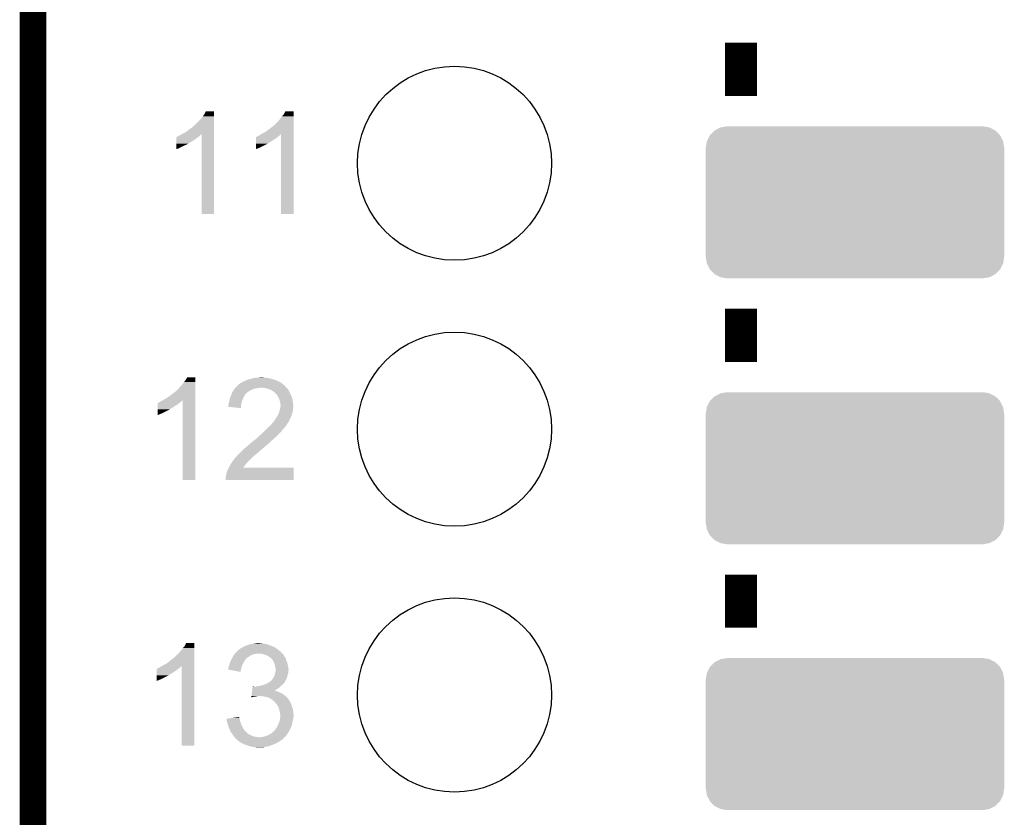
# Model space of a CAD drawing. Extents: x -9 to 122, y -9 to 65.
# Tile 18 of 256: x -8.63 to 0.78, y 20.48 to 28.1. Entities that reach past the tile are written whole.
import ezdxf

# ---------------------------------------------------------------- set-up
doc = ezdxf.new("R2010")
doc.units = 0
doc.layers.get('0').update_dxf_attribs({"linetype": 'CONTINUOUS'})
for name, color, linetype in [('CLICKER_4_FOR_R7FA4M2A_V100_GKO', 14, 'CONTINUOUS'), ('CLICKER_4_FOR_R7FA4M2A_V100_GTO', 12, 'CONTINUOUS'), ('CLICKER_4_FOR_R7FA4M2A_V100_GTS', 13, 'CONTINUOUS')]:
    doc.layers.add(name, color=color, linetype=linetype)

# ---------------------------------------------------------------- blocks, each defined once
blk = doc.blocks.new('CUSTOM_173')
for points in [[(-1.385174, 0.641776), (-1.341302, 0.68629), (1.385538, 0.641776), (1.34093, 0.68629)], [(-1.341302, 0.68629), (-1.339342, 0.687306), (1.34093, 0.68629), (1.33991, 0.687306)], [(-1.339342, 0.687306), (-1.284068, 0.715946), (1.33991, 0.687306), (1.283488, 0.715946)], [(-1.284068, 0.715946), (-1.28082, 0.716482), (1.283488, 0.715946), (1.282432, 0.716482)], [(-1.28082, 0.716482), (-1.22047, 0.72644), (1.282432, 0.716482), (1.22047, 0.72644)], [(-1.42494, 0.5207), (-1.415368, 0.582722), (1.42494, 0.5207), (1.415102, 0.582722)], [(-1.415368, 0.582722), (-1.41455, 0.584362), (1.415102, 0.582722), (1.41484, 0.584362)], [(-1.41455, 0.584362), (-1.386548, 0.64038), (1.41484, 0.584362), (1.386252, 0.64038)], [(-1.386548, 0.64038), (-1.385174, 0.641776), (1.386252, 0.64038), (1.385538, 0.641776)], [(-1.42621, -0.51943), (-1.42621, 0.51943), (1.42621, -0.51943), (1.42621, 0.51943)], [(-1.424936, 0.51943), (-1.42494, 0.5207), (1.424936, 0.51943), (1.42494, 0.5207)], [(-1.42494, -0.5207), (-1.424936, -0.51943), (1.42494, -0.5207), (1.424936, -0.51943)], [(-1.4151, -0.582722), (-1.42494, -0.5207), (1.415368, -0.582722), (1.42494, -0.5207)], [(-1.41484, -0.584362), (-1.4151, -0.582722), (1.414548, -0.584362), (1.415368, -0.582722)], [(-1.38625, -0.64038), (-1.41484, -0.584362), (1.386548, -0.64038), (1.414548, -0.584362)], [(-1.385538, -0.641776), (-1.38625, -0.64038), (1.385172, -0.641776), (1.386548, -0.64038)], [(-1.340928, -0.68629), (-1.385538, -0.641776), (1.341302, -0.68629), (1.385172, -0.641776)], [(-1.33991, -0.687306), (-1.340928, -0.68629), (1.33934, -0.687306), (1.341302, -0.68629)], [(-1.283486, -0.715946), (-1.33991, -0.687306), (1.284068, -0.715946), (1.33934, -0.687306)], [(-1.282432, -0.716482), (-1.283486, -0.715946), (1.280818, -0.716482), (1.284068, -0.715946)], [(-1.22047, -0.72644), (-1.282432, -0.716482), (1.22047, -0.72644), (1.280818, -0.716482)]]:
    blk.add_solid(points)
blk = doc.blocks.new('ROUND_38')
blk.add_circle((0, 0), 0.9271)

msp = doc.modelspace()

# ---------------------------------------------------------------- linework, layer by layer
at = {"layer": 'CLICKER_4_FOR_R7FA4M2A_V100_GKO', "const_width": 0.254}
msp.add_lwpolyline([(-8.49884, -4.83362), (-8.49884, 60.95238)], dxfattribs=at)
at = {"layer": 'CLICKER_4_FOR_R7FA4M2A_V100_GTO', "const_width": 0.3048}
for points in [[(-1.73736, 27.37358), (-1.73736, 27.88158)], [(-1.73736, 24.83358), (-1.73736, 25.34158)], [(-1.73736, 22.29358), (-1.73736, 22.80158)]]:
    msp.add_lwpolyline(points, dxfattribs=at)
at = {"layer": 'CLICKER_4_FOR_R7FA4M2A_V100_GTO'}
for points in [[(-6.89356, 27.157678), (-6.87578, 27.18054), (-6.769102, 27.157678), (-6.769102, 27.18054)], [(-6.87578, 27.18054), (-6.86054, 27.200862), (-6.769102, 27.18054), (-6.769102, 27.200862)], [(-6.86054, 27.200862), (-6.847838, 27.226238), (-6.769102, 27.200862), (-6.7691, 27.226238)], [(-6.847838, 27.226238), (-6.847826, 27.22626), (-6.7691, 27.226238), (-6.847826, 27.22626)], [(-6.13664, 27.15768), (-6.11886, 27.18054), (-6.009642, 27.15768), (-6.009642, 27.18054)], [(-6.11886, 27.18054), (-6.101078, 27.200864), (-6.009642, 27.18054), (-6.009642, 27.200864)], [(-6.101078, 27.200864), (-6.088378, 27.226238), (-6.009642, 27.200864), (-6.00964, 27.226238)], [(-6.088378, 27.226238), (-6.088366, 27.22626), (-6.00964, 27.226238), (-6.088366, 27.22626)], [(-6.98246, 27.07132), (-6.954522, 27.094178), (-6.769104, 27.07132), (-6.769104, 27.094178)], [(-6.954522, 27.094178), (-6.91134, 27.13736), (-6.769104, 27.094178), (-6.769102, 27.13736)], [(-6.91134, 27.13736), (-6.89356, 27.157678), (-6.769102, 27.13736), (-6.769102, 27.157678)], [(-6.22554, 27.07132), (-6.19506, 27.09419), (-6.009644, 27.07132), (-6.009644, 27.09419)], [(-6.19506, 27.09419), (-6.195038, 27.09672), (-6.009644, 27.09419), (-6.009644, 27.09672)], [(-6.195038, 27.09672), (-6.192514, 27.096726), (-6.009644, 27.09672), (-6.009644, 27.096726)], [(-6.192514, 27.096726), (-6.15188, 27.137362), (-6.009644, 27.096726), (-6.009642, 27.137362)], [(-6.15188, 27.137362), (-6.13664, 27.15768), (-6.009642, 27.137362), (-6.009642, 27.15768)], [(-7.112, 26.99004), (-7.10439, 26.992578), (-6.909436, 26.99004), (-6.906262, 26.992578)], [(-7.10439, 26.992578), (-7.104378, 26.992582), (-6.906262, 26.992578), (-6.90626, 26.992582)], [(-7.104378, 26.992582), (-7.094218, 27.0002), (-6.90626, 26.992582), (-6.900546, 27.0002)], [(-7.094218, 27.0002), (-7.089144, 27.002738), (-6.900546, 27.0002), (-6.898642, 27.002738)], [(-7.089144, 27.002738), (-7.078988, 27.007816), (-6.898642, 27.002738), (-6.891026, 27.007816)], [(-7.078988, 27.007816), (-7.07898, 27.00782), (-6.891026, 27.007816), (-6.888502, 27.00782)], [(-7.07898, 27.00782), (-7.06882, 27.0129), (-6.769106, 27.00782), (-6.769106, 27.0129)], [(-7.06882, 27.0129), (-7.040878, 27.02814), (-6.769106, 27.0129), (-6.769106, 27.02814)], [(-7.040878, 27.02814), (-7.01294, 27.04846), (-6.769106, 27.02814), (-6.769104, 27.04846)], [(-7.01294, 27.04846), (-6.98246, 27.07132), (-6.769104, 27.04846), (-6.769104, 27.07132)], [(-6.88848, 26.245842), (-6.888502, 27.00782), (-6.769122, 26.245842), (-6.769106, 27.00782)], [(-6.35254, 26.99004), (-6.34493, 26.992578), (-6.15061, 26.99004), (-6.146802, 26.992578)], [(-6.34493, 26.992578), (-6.344918, 26.992582), (-6.146802, 26.992578), (-6.1468, 26.992582)], [(-6.344918, 26.992582), (-6.33476, 27.000202), (-6.1468, 26.992582), (-6.141084, 27.000202)], [(-6.33476, 27.000202), (-6.330196, 27.002738), (-6.141084, 27.000202), (-6.139182, 27.002738)], [(-6.330196, 27.002738), (-6.32109, 27.007796), (-6.139182, 27.002738), (-6.131596, 27.007796)], [(-6.32109, 27.007796), (-6.3119, 27.0129), (-6.009646, 27.007796), (-6.009646, 27.0129)], [(-6.3119, 27.0129), (-6.28396, 27.02814), (-6.009646, 27.0129), (-6.009646, 27.02814)], [(-6.28396, 27.02814), (-6.25348, 27.04846), (-6.009646, 27.02814), (-6.009644, 27.04846)], [(-6.25348, 27.04846), (-6.22554, 27.07132), (-6.009644, 27.04846), (-6.009644, 27.07132)], [(-6.13156, 26.245842), (-6.131596, 27.007796), (-6.009662, 26.245842), (-6.009646, 27.007796)], [(-7.12978, 26.8732), (-7.129774, 26.90368), (-7.106922, 26.8732), (-7.04596, 26.90368)], [(-7.129774, 26.90368), (-7.129772, 26.9113), (-7.04596, 26.90368), (-7.028182, 26.9113)], [(-7.129772, 26.9113), (-7.12977, 26.91892), (-7.028182, 26.9113), (-7.015478, 26.91892)], [(-7.12977, 26.92654), (-7.129766, 26.94178), (-7.002784, 26.92654), (-6.977378, 26.94178)], [(-7.12977, 26.926518), (-7.12977, 26.92654), (-7.00532, 26.926518), (-7.002784, 26.92654)], [(-7.12977, 26.923994), (-7.12977, 26.926518), (-7.005334, 26.923994), (-7.00532, 26.926518)], [(-7.12977, 26.91892), (-7.12977, 26.923994), (-7.015478, 26.91892), (-7.005334, 26.923994)], [(-7.129766, 26.94178), (-7.129764, 26.95702), (-6.977378, 26.94178), (-6.95452, 26.95702)], [(-7.129764, 26.95702), (-7.129758, 26.97988), (-6.95452, 26.95702), (-6.922516, 26.97988)], [(-7.129758, 26.97988), (-7.127234, 26.979886), (-6.922516, 26.97988), (-6.922508, 26.979886)], [(-7.127234, 26.979886), (-7.1247, 26.98242), (-6.922508, 26.979886), (-6.91896, 26.98242)], [(-7.1247, 26.98242), (-7.124696, 26.982422), (-6.91896, 26.98242), (-6.918958, 26.982422)], [(-7.124696, 26.982422), (-7.119618, 26.984962), (-6.918958, 26.982422), (-6.915784, 26.984962)], [(-7.119618, 26.984962), (-7.112, 26.99004), (-6.915784, 26.984962), (-6.909436, 26.99004)], [(-6.370318, 26.88336), (-6.37031, 26.91892), (-6.32714, 26.88336), (-6.256022, 26.91892)], [(-6.37031, 26.926538), (-6.370306, 26.94178), (-6.245862, 26.926538), (-6.220458, 26.94178)], [(-6.37031, 26.924), (-6.37031, 26.926538), (-6.2484, 26.924), (-6.245862, 26.926538)], [(-6.37031, 26.91892), (-6.37031, 26.924), (-6.256022, 26.91892), (-6.2484, 26.924)], [(-6.370306, 26.94178), (-6.370304, 26.95702), (-6.220458, 26.94178), (-6.1976, 26.95702)], [(-6.370304, 26.95702), (-6.3703, 26.96972), (-6.1976, 26.95702), (-6.177282, 26.96972)], [(-6.3703, 26.96972), (-6.370298, 26.97988), (-6.177282, 26.96972), (-6.16509, 26.97988)], [(-6.370298, 26.97988), (-6.367774, 26.979886), (-6.16509, 26.97988), (-6.165082, 26.979886)], [(-6.367774, 26.979886), (-6.36524, 26.98242), (-6.165082, 26.979886), (-6.16204, 26.98242)], [(-6.36524, 26.98242), (-6.365236, 26.982422), (-6.16204, 26.98242), (-6.162038, 26.982422)], [(-6.365236, 26.982422), (-6.360158, 26.984962), (-6.162038, 26.982422), (-6.158228, 26.984962)], [(-6.360158, 26.984962), (-6.35254, 26.99004), (-6.158228, 26.984962), (-6.15061, 26.99004)], [(-7.12978, 26.86561), (-7.12978, 26.8732), (-7.12978, 26.86561), (-7.106922, 26.8732)], [(-6.37032, 26.8732), (-6.370318, 26.88336), (-6.35, 26.8732), (-6.32714, 26.88336)], [(-6.37032, 26.86561), (-6.37032, 26.8732), (-6.37032, 26.86561), (-6.35, 26.8732)], [(-6.769122, 26.24582), (-6.88848, 26.245842), (-6.769122, 26.24582), (-6.769122, 26.245842)], [(-6.009662, 26.24582), (-6.13156, 26.245842), (-6.009662, 26.24582), (-6.009662, 26.245842)], [(-7.0739, 24.617678), (-7.05612, 24.64054), (-6.946902, 24.617678), (-6.946902, 24.64054)], [(-7.05612, 24.64054), (-7.040878, 24.660862), (-6.946902, 24.64054), (-6.946902, 24.660862)], [(-7.040878, 24.660862), (-7.025642, 24.686238), (-6.946902, 24.660862), (-6.9469, 24.686238)], [(-7.025642, 24.686238), (-7.025628, 24.68626), (-6.9469, 24.686238), (-7.025628, 24.68626)], [(-6.507482, 24.63546), (-6.494782, 24.64308), (-6.13156, 24.63546), (-6.1468, 24.64308)], [(-6.494782, 24.64308), (-6.48208, 24.64816), (-6.1468, 24.64308), (-6.155688, 24.64816)], [(-6.48208, 24.64816), (-6.47192, 24.65324), (-6.155688, 24.64816), (-6.164578, 24.65324)], [(-6.47192, 24.65324), (-6.46684, 24.65578), (-6.164578, 24.65324), (-6.17169, 24.65578)], [(-6.46684, 24.65578), (-6.44906, 24.663402), (-6.17169, 24.65578), (-6.193032, 24.663402)], [(-6.44906, 24.663402), (-6.440174, 24.66594), (-6.193032, 24.663402), (-6.20014, 24.66594)], [(-6.440174, 24.66594), (-6.43128, 24.66848), (-6.20014, 24.66594), (-6.209664, 24.66848)], [(-6.43128, 24.66848), (-6.4008, 24.6761), (-6.209664, 24.66848), (-6.23824, 24.6761)], [(-6.4008, 24.6761), (-6.39064, 24.67864), (-6.23824, 24.6761), (-6.253478, 24.67864)], [(-6.39064, 24.67864), (-6.367778, 24.68372), (-6.253478, 24.67864), (-6.283958, 24.68372)], [(-6.34238, 24.68372), (-6.316982, 24.68626), (-6.294118, 24.68372), (-6.304278, 24.68626)], [(-7.19328, 24.50846), (-7.13232, 24.55419), (-6.946904, 24.50846), (-6.946904, 24.55419)], [(-7.13232, 24.55419), (-7.132298, 24.55672), (-6.946904, 24.55419), (-6.946904, 24.55672)], [(-7.132298, 24.55672), (-7.129774, 24.556726), (-6.946904, 24.55672), (-6.946904, 24.556726)], [(-7.129774, 24.556726), (-7.10692, 24.57958), (-6.946904, 24.556726), (-6.946904, 24.57958)], [(-7.10692, 24.57958), (-7.09168, 24.59736), (-6.946904, 24.57958), (-6.946902, 24.59736)], [(-7.09168, 24.59736), (-7.0739, 24.617678), (-6.946902, 24.59736), (-6.946902, 24.617678)], [(-6.597162, 24.536398), (-6.5913, 24.549098), (-6.45922, 24.536398), (-6.442292, 24.549098)], [(-6.5913, 24.549098), (-6.589848, 24.55164), (-6.442292, 24.549098), (-6.438902, 24.55164)], [(-6.589848, 24.55164), (-6.582592, 24.56434), (-6.438902, 24.55164), (-6.41604, 24.56434)], [(-6.582592, 24.56434), (-6.58114, 24.566878), (-6.41604, 24.56434), (-6.41033, 24.566878)], [(-6.58114, 24.566878), (-6.574792, 24.574498), (-6.41033, 24.566878), (-6.393182, 24.574498)], [(-6.574792, 24.574498), (-6.570556, 24.57958), (-6.393182, 24.574498), (-6.370318, 24.57958)], [(-6.570556, 24.57958), (-6.566324, 24.58466), (-6.370318, 24.57958), (-6.352544, 24.58466)], [(-6.566324, 24.58466), (-6.564208, 24.587198), (-6.334764, 24.58466), (-6.329684, 24.587198)], [(-6.564208, 24.5872), (-6.555742, 24.597358), (-6.078218, 24.5872), (-6.088376, 24.597358)], [(-6.564208, 24.587198), (-6.564208, 24.5872), (-6.329684, 24.587198), (-6.322058, 24.5872)], [(-6.555742, 24.597358), (-6.54814, 24.604964), (-6.088376, 24.597358), (-6.090916, 24.604964)], [(-6.54814, 24.604964), (-6.548124, 24.60498), (-6.090916, 24.604964), (-6.093454, 24.60498)], [(-6.548124, 24.60498), (-6.545582, 24.607522), (-6.093454, 24.60498), (-6.096002, 24.607522)], [(-6.545582, 24.607522), (-6.5405, 24.612606), (-6.096002, 24.607522), (-6.102102, 24.612606)], [(-6.5405, 24.612606), (-6.540478, 24.61514), (-6.102102, 24.612606), (-6.105144, 24.61514)], [(-6.540478, 24.61514), (-6.535414, 24.615154), (-6.105144, 24.61514), (-6.10516, 24.615154)], [(-6.535414, 24.615154), (-6.532872, 24.62022), (-6.10516, 24.615154), (-6.11124, 24.62022)], [(-6.532872, 24.62022), (-6.525258, 24.622764), (-6.11124, 24.62022), (-6.114292, 24.622764)], [(-6.525258, 24.622764), (-6.517636, 24.630382), (-6.114292, 24.622764), (-6.123436, 24.630382)], [(-6.517636, 24.630382), (-6.512562, 24.63292), (-6.123436, 24.630382), (-6.126482, 24.63292)], [(-6.512562, 24.63292), (-6.507482, 24.63546), (-6.126482, 24.63292), (-6.13156, 24.63546)], [(-6.291578, 24.58466), (-6.322058, 24.5872), (-6.07568, 24.58466), (-6.078218, 24.5872)], [(-6.26364, 24.57958), (-6.291578, 24.58466), (-6.0706, 24.57958), (-6.07568, 24.58466)], [(-6.256014, 24.577038), (-6.26364, 24.57958), (-6.06806, 24.577038), (-6.0706, 24.57958)], [(-6.24078, 24.57196), (-6.256014, 24.577038), (-6.06425, 24.57196), (-6.06806, 24.577038)], [(-6.228922, 24.566878), (-6.24078, 24.57196), (-6.060438, 24.566878), (-6.06425, 24.57196)], [(-6.223, 24.56434), (-6.228922, 24.566878), (-6.058914, 24.56434), (-6.060438, 24.566878)], [(-6.20776, 24.55418), (-6.223, 24.56434), (-6.05282, 24.55418), (-6.058914, 24.56434)], [(-6.207756, 24.554178), (-6.20776, 24.55418), (-6.05282, 24.554178), (-6.05282, 24.55418)], [(-6.1976, 24.54656), (-6.207756, 24.554178), (-6.049356, 24.54656), (-6.05282, 24.554178)], [(-6.18998, 24.54148), (-6.1976, 24.54656), (-6.047046, 24.54148), (-6.049356, 24.54656)], [(-7.2898, 24.45004), (-7.28219, 24.452578), (-7.08787, 24.45004), (-7.084062, 24.452578)], [(-7.28219, 24.452578), (-7.282178, 24.452582), (-7.084062, 24.452578), (-7.08406, 24.452582)], [(-7.282178, 24.452582), (-7.27202, 24.460202), (-7.08406, 24.452582), (-7.078344, 24.460202)], [(-7.27202, 24.460202), (-7.267456, 24.462738), (-7.078344, 24.460202), (-7.076442, 24.462738)], [(-7.267456, 24.462738), (-7.25835, 24.467796), (-7.076442, 24.462738), (-7.068856, 24.467796)], [(-7.25835, 24.467796), (-7.24916, 24.4729), (-6.946906, 24.467796), (-6.946906, 24.4729)], [(-7.24916, 24.4729), (-7.221218, 24.48814), (-6.946906, 24.4729), (-6.946906, 24.48814)], [(-7.221218, 24.48814), (-7.19328, 24.50846), (-6.946906, 24.48814), (-6.946904, 24.50846)], [(-7.06882, 23.705842), (-7.068856, 24.467796), (-6.946922, 23.705842), (-6.946906, 24.467796)], [(-6.626858, 24.45004), (-6.626014, 24.452578), (-6.505402, 24.45004), (-6.50494, 24.452578)], [(-6.626014, 24.452578), (-6.62178, 24.46528), (-6.50494, 24.452578), (-6.49986, 24.46528)], [(-6.62178, 24.46528), (-6.619662, 24.47798), (-6.49986, 24.46528), (-6.49478, 24.47798)], [(-6.619662, 24.47798), (-6.619238, 24.48052), (-6.49478, 24.47798), (-6.49351, 24.48052)], [(-6.619238, 24.48052), (-6.607448, 24.51354), (-6.49351, 24.48052), (-6.477, 24.51354)], [(-6.607448, 24.51354), (-6.60654, 24.516078), (-6.477, 24.51354), (-6.475478, 24.516078)], [(-6.60654, 24.516078), (-6.601852, 24.526238), (-6.475478, 24.516078), (-6.469382, 24.526238)], [(-6.601852, 24.526238), (-6.597162, 24.536398), (-6.469382, 24.526238), (-6.45922, 24.536398)], [(-6.187438, 24.53894), (-6.18998, 24.54148), (-6.045892, 24.53894), (-6.047046, 24.54148)], [(-6.176324, 24.52624), (-6.187438, 24.53894), (-6.04012, 24.52624), (-6.045892, 24.53894)], [(-6.16966, 24.518622), (-6.176324, 24.52624), (-6.036602, 24.518622), (-6.04012, 24.52624)], [(-6.15696, 24.498298), (-6.16966, 24.518622), (-6.02722, 24.498298), (-6.036602, 24.518622)], [(-6.15442, 24.49322), (-6.15696, 24.498298), (-6.024878, 24.49322), (-6.02722, 24.498298)], [(-6.1468, 24.47798), (-6.15442, 24.49322), (-6.020524, 24.47798), (-6.024878, 24.49322)], [(-6.146072, 24.475438), (-6.1468, 24.47798), (-6.0198, 24.475438), (-6.020524, 24.47798)], [(-6.140266, 24.45512), (-6.146072, 24.475438), (-6.01726, 24.45512), (-6.0198, 24.475438)], [(-6.13664, 24.442424), (-6.140266, 24.45512), (-6.015446, 24.442424), (-6.01726, 24.45512)], [(-7.307578, 24.34336), (-7.30757, 24.37892), (-7.2644, 24.34336), (-7.193282, 24.37892)], [(-7.30757, 24.386538), (-7.307566, 24.40178), (-7.183122, 24.386538), (-7.157718, 24.40178)], [(-7.30757, 24.384), (-7.30757, 24.386538), (-7.18566, 24.384), (-7.183122, 24.386538)], [(-7.30757, 24.37892), (-7.30757, 24.384), (-7.193282, 24.37892), (-7.18566, 24.384)], [(-7.307566, 24.40178), (-7.307564, 24.41702), (-7.157718, 24.40178), (-7.13486, 24.41702)], [(-7.307564, 24.41702), (-7.30756, 24.42972), (-7.13486, 24.41702), (-7.114542, 24.42972)], [(-7.30756, 24.42972), (-7.307558, 24.43988), (-7.114542, 24.42972), (-7.10235, 24.43988)], [(-7.307558, 24.43988), (-7.305034, 24.439886), (-7.10235, 24.43988), (-7.102342, 24.439886)], [(-7.305034, 24.439886), (-7.3025, 24.44242), (-7.102342, 24.439886), (-7.0993, 24.44242)], [(-7.3025, 24.44242), (-7.302496, 24.442422), (-7.0993, 24.44242), (-7.099298, 24.442422)], [(-7.302496, 24.442422), (-7.297418, 24.444962), (-7.099298, 24.442422), (-7.095488, 24.444962)], [(-7.297418, 24.444962), (-7.2898, 24.45004), (-7.095488, 24.444962), (-7.08787, 24.45004)], [(-6.63448, 24.417022), (-6.632576, 24.42464), (-6.510612, 24.417022), (-6.51002, 24.42464)], [(-6.63448, 24.40434), (-6.63448, 24.417022), (-6.511596, 24.40434), (-6.510612, 24.417022)], [(-6.512582, 24.391622), (-6.63448, 24.40434), (-6.512582, 24.391622), (-6.511596, 24.40434)], [(-6.632576, 24.42464), (-6.6294, 24.43734), (-6.51002, 24.42464), (-6.507712, 24.43734)], [(-6.6294, 24.43734), (-6.626858, 24.45004), (-6.507712, 24.43734), (-6.505402, 24.45004)], [(-6.151878, 24.340822), (-6.145784, 24.36114), (-6.022342, 24.340822), (-6.01726, 24.36114)], [(-6.145784, 24.36114), (-6.140452, 24.37892), (-6.01726, 24.36114), (-6.01472, 24.37892)], [(-6.140452, 24.37892), (-6.13664, 24.391622), (-6.01472, 24.37892), (-6.01472, 24.391622)], [(-6.13664, 24.43734), (-6.13664, 24.442424), (-6.01472, 24.43734), (-6.015446, 24.442424)], [(-6.13664, 24.429724), (-6.13664, 24.43734), (-6.013872, 24.429724), (-6.01472, 24.43734)], [(-6.134102, 24.422102), (-6.13664, 24.429724), (-6.013026, 24.422102), (-6.013872, 24.429724)], [(-6.13664, 24.391622), (-6.136388, 24.394158), (-6.01472, 24.391622), (-6.01472, 24.394158)], [(-6.136388, 24.394158), (-6.135372, 24.404318), (-6.01472, 24.394158), (-6.01218, 24.404318)], [(-6.135372, 24.404318), (-6.134356, 24.414478), (-6.01218, 24.404318), (-6.01218, 24.414478)], [(-6.134356, 24.414478), (-6.1341, 24.417018), (-6.01218, 24.414478), (-6.012462, 24.417018)], [(-6.1341, 24.417018), (-6.134102, 24.422102), (-6.012462, 24.417018), (-6.013026, 24.422102)], [(-7.30758, 24.3332), (-7.307578, 24.34336), (-7.28726, 24.3332), (-7.2644, 24.34336)], [(-7.30758, 24.32561), (-7.30758, 24.3332), (-7.30758, 24.32561), (-7.28726, 24.3332)], [(-6.199296, 24.26208), (-6.19252, 24.272244), (-6.055362, 24.26208), (-6.051006, 24.272244)], [(-6.19252, 24.272244), (-6.192498, 24.27478), (-6.051006, 24.272244), (-6.049918, 24.27478)], [(-6.192498, 24.27478), (-6.189974, 24.274794), (-6.049918, 24.27478), (-6.049912, 24.274794)], [(-6.189974, 24.274794), (-6.187442, 24.27986), (-6.049912, 24.274794), (-6.04774, 24.27986)], [(-6.187442, 24.27986), (-6.184898, 24.284942), (-6.04774, 24.27986), (-6.0452, 24.284942)], [(-6.184898, 24.284942), (-6.181514, 24.29002), (-6.0452, 24.284942), (-6.04266, 24.29002)], [(-6.181514, 24.29002), (-6.176436, 24.297636), (-6.04266, 24.29002), (-6.04012, 24.297636)], [(-6.176436, 24.297636), (-6.17474, 24.30018), (-6.04012, 24.297636), (-6.037584, 24.30018)], [(-6.17474, 24.30018), (-6.162042, 24.3205), (-6.037584, 24.30018), (-6.029964, 24.3205)], [(-6.162042, 24.3205), (-6.151882, 24.340818), (-6.029964, 24.3205), (-6.022342, 24.340818)], [(-6.151882, 24.340818), (-6.151878, 24.340822), (-6.022342, 24.340818), (-6.022342, 24.340822)], [(-6.291972, 24.1681), (-6.2865, 24.17318), (-6.126482, 24.1681), (-6.123942, 24.17318)], [(-6.2865, 24.17318), (-6.281424, 24.178256), (-6.123942, 24.17318), (-6.121402, 24.178256)], [(-6.281424, 24.178256), (-6.27888, 24.1808), (-6.121402, 24.178256), (-6.11886, 24.1808)], [(-6.27888, 24.1808), (-6.25602, 24.20366), (-6.11886, 24.1808), (-6.09854, 24.20366)], [(-6.25602, 24.20366), (-6.25094, 24.20874), (-6.09854, 24.20366), (-6.094096, 24.20874)], [(-6.25094, 24.20874), (-6.233158, 24.22398), (-6.094096, 24.20874), (-6.08076, 24.22398)], [(-6.233158, 24.22398), (-6.217922, 24.24176), (-6.08076, 24.22398), (-6.070884, 24.24176)], [(-6.217922, 24.24176), (-6.212844, 24.246838), (-6.070884, 24.24176), (-6.068062, 24.246838)], [(-6.212844, 24.246838), (-6.20268, 24.257), (-6.068062, 24.246838), (-6.059596, 24.257)], [(-6.20268, 24.257), (-6.199296, 24.26208), (-6.059596, 24.257), (-6.055362, 24.26208)], [(-6.405874, 24.066506), (-6.393178, 24.0792), (-6.235696, 24.066506), (-6.220886, 24.0792)], [(-6.393178, 24.0792), (-6.38302, 24.08682), (-6.220886, 24.0792), (-6.211996, 24.08682)], [(-6.38302, 24.08682), (-6.37032, 24.09698), (-6.211996, 24.08682), (-6.20014, 24.09698)], [(-6.37032, 24.09698), (-6.355082, 24.109678), (-6.20014, 24.09698), (-6.187442, 24.109678)], [(-6.355082, 24.109678), (-6.355078, 24.109682), (-6.187442, 24.109678), (-6.187438, 24.109682)], [(-6.355078, 24.109682), (-6.342382, 24.122378), (-6.187438, 24.109682), (-6.172202, 24.122378)], [(-6.342382, 24.122378), (-6.33984, 24.12492), (-6.172202, 24.122378), (-6.17017, 24.12492)], [(-6.33984, 24.12492), (-6.32799, 24.135078), (-6.17017, 24.12492), (-6.162042, 24.135078)], [(-6.32799, 24.135078), (-6.32206, 24.14016), (-6.162042, 24.135078), (-6.15569, 24.14016)], [(-6.32206, 24.14016), (-6.316592, 24.145238), (-6.15569, 24.14016), (-6.149342, 24.145238)], [(-6.316592, 24.145238), (-6.30565, 24.155398), (-6.149342, 24.145238), (-6.141722, 24.155398)], [(-6.30565, 24.155398), (-6.300178, 24.16048), (-6.141722, 24.155398), (-6.1341, 24.16048)], [(-6.300178, 24.16048), (-6.291972, 24.1681), (-6.1341, 24.16048), (-6.126482, 24.1681)], [(-6.50748, 23.9776), (-6.497322, 23.987758), (-6.3373, 23.9776), (-6.32714, 23.987758)], [(-6.497322, 23.987758), (-6.4897, 23.99538), (-6.32714, 23.987758), (-6.316982, 23.99538)], [(-6.4897, 23.99538), (-6.484622, 24.000458), (-6.316982, 23.99538), (-6.311902, 24.000458)], [(-6.484622, 24.000458), (-6.47954, 24.00554), (-6.311902, 24.000458), (-6.30428, 24.00554)], [(-6.47954, 24.00554), (-6.477, 24.00808), (-6.30428, 24.00554), (-6.30174, 24.00808)], [(-6.477, 24.00808), (-6.452986, 24.0284), (-6.30174, 24.00808), (-6.27888, 24.0284)], [(-6.452986, 24.0284), (-6.44398, 24.03602), (-6.27888, 24.0284), (-6.269084, 24.03602)], [(-6.44398, 24.03602), (-6.432126, 24.04618), (-6.269084, 24.03602), (-6.256022, 24.04618)], [(-6.432126, 24.04618), (-6.408414, 24.0665), (-6.256022, 24.04618), (-6.235702, 24.0665)], [(-6.408414, 24.0665), (-6.407568, 24.066502), (-6.235702, 24.0665), (-6.2357, 24.066502)], [(-6.407568, 24.066502), (-6.405874, 24.066506), (-6.2357, 24.066502), (-6.235696, 24.066506)], [(-6.59046, 23.88615), (-6.587068, 23.89124), (-6.44144, 23.88615), (-6.43382, 23.89124)], [(-6.587068, 23.89124), (-6.58368, 23.89632), (-6.43382, 23.89124), (-6.428742, 23.89632)], [(-6.58368, 23.89632), (-6.581704, 23.898862), (-6.428742, 23.89632), (-6.4262, 23.898862)], [(-6.581704, 23.898862), (-6.56788, 23.91664), (-6.4262, 23.898862), (-6.40588, 23.91664)], [(-6.56788, 23.91664), (-6.5659, 23.919184), (-6.40588, 23.91664), (-6.403336, 23.919184)], [(-6.5659, 23.919184), (-6.565878, 23.92172), (-6.403336, 23.919184), (-6.4008, 23.92172)], [(-6.565878, 23.92172), (-6.560816, 23.921728), (-6.4008, 23.92172), (-6.400792, 23.921728)], [(-6.560816, 23.921728), (-6.555738, 23.929342), (-6.400792, 23.921728), (-6.393178, 23.929342)], [(-6.555738, 23.929342), (-6.54558, 23.9395), (-6.393178, 23.929342), (-6.38302, 23.9395)], [(-6.54558, 23.9395), (-6.52526, 23.95982), (-6.38302, 23.9395), (-6.35762, 23.95982)], [(-6.52526, 23.95982), (-6.50748, 23.9776), (-6.35762, 23.95982), (-6.3373, 23.9776)], [(-6.6421, 23.792184), (-6.63956, 23.7998), (-6.009646, 23.792184), (-6.009646, 23.7998)], [(-6.63956, 23.7998), (-6.63448, 23.812502), (-6.009646, 23.7998), (-6.009642, 23.812502)], [(-6.63448, 23.812502), (-6.628688, 23.822638), (-6.009642, 23.812502), (-6.00964, 23.822638)], [(-6.628688, 23.822638), (-6.628676, 23.82266), (-6.00964, 23.822638), (-6.492196, 23.82266)], [(-6.628676, 23.82266), (-6.62432, 23.83028), (-6.492196, 23.82266), (-6.486284, 23.83028)], [(-6.62432, 23.83028), (-6.6167, 23.84552), (-6.486284, 23.83028), (-6.47446, 23.84552)], [(-6.6167, 23.84552), (-6.614158, 23.850602), (-6.47446, 23.84552), (-6.47065, 23.850602)], [(-6.614158, 23.850602), (-6.604002, 23.865838), (-6.47065, 23.850602), (-6.45922, 23.865838)], [(-6.604002, 23.865838), (-6.592152, 23.883614), (-6.45922, 23.865838), (-6.441446, 23.883614)], [(-6.592152, 23.883614), (-6.59046, 23.88615), (-6.441446, 23.883614), (-6.44144, 23.88615)], [(-6.946922, 23.70582), (-7.06882, 23.705842), (-6.946922, 23.70582), (-6.946922, 23.705842)], [(-6.65734, 23.733762), (-6.65226, 23.75916), (-6.009658, 23.733762), (-6.009652, 23.75916)], [(-6.65734, 23.705842), (-6.65734, 23.733762), (-6.009662, 23.705842), (-6.009658, 23.733762)], [(-6.009662, 23.70582), (-6.65734, 23.705842), (-6.009662, 23.70582), (-6.009662, 23.705842)], [(-6.65226, 23.75916), (-6.649718, 23.774402), (-6.009652, 23.75916), (-6.00965, 23.774402)], [(-6.649718, 23.774402), (-6.644636, 23.789642), (-6.00965, 23.774402), (-6.009648, 23.789642)], [(-6.644636, 23.789642), (-6.6421, 23.792184), (-6.009648, 23.789642), (-6.009646, 23.792184)], [(-7.08406, 22.07768), (-7.06628, 22.10054), (-6.957062, 22.07768), (-6.957062, 22.10054)], [(-7.06628, 22.10054), (-7.048498, 22.120864), (-6.957062, 22.10054), (-6.957062, 22.120864)], [(-7.048498, 22.120864), (-7.035798, 22.146238), (-6.957062, 22.120864), (-6.95706, 22.146238)], [(-7.035798, 22.146238), (-7.035786, 22.14626), (-6.95706, 22.146238), (-7.035786, 22.14626)], [(-6.517636, 22.095462), (-6.497326, 22.105618), (-6.174742, 22.095462), (-6.187438, 22.105618)], [(-6.497326, 22.105618), (-6.497322, 22.10562), (-6.187438, 22.105618), (-6.187442, 22.10562)], [(-6.497322, 22.10562), (-6.493088, 22.10816), (-6.187442, 22.10562), (-6.195056, 22.10816)], [(-6.493088, 22.10816), (-6.48886, 22.110696), (-6.195056, 22.10816), (-6.1976, 22.110696)], [(-6.48886, 22.110696), (-6.484618, 22.11324), (-6.1976, 22.110696), (-6.203958, 22.11324)], [(-6.484618, 22.11324), (-6.456678, 22.125942), (-6.203958, 22.11324), (-6.235702, 22.125942)], [(-6.456678, 22.125942), (-6.440166, 22.131022), (-6.235702, 22.125942), (-6.2484, 22.131022)], [(-6.440166, 22.131022), (-6.42366, 22.1361), (-6.2484, 22.131022), (-6.265328, 22.1361)], [(-6.42366, 22.1361), (-6.41096, 22.13864), (-6.265328, 22.1361), (-6.273798, 22.13864)], [(-6.41096, 22.13864), (-6.39826, 22.14118), (-6.273798, 22.13864), (-6.29666, 22.14118)], [(-6.39826, 22.14118), (-6.38556, 22.14372), (-6.29666, 22.14118), (-6.31444, 22.14372)], [(-6.38556, 22.14372), (-6.365238, 22.14626), (-6.31444, 22.14372), (-6.329678, 22.14626)], [(-7.17296, 21.99132), (-7.14248, 22.01419), (-6.957064, 21.99132), (-6.957064, 22.01419)], [(-7.14248, 22.01419), (-7.142458, 22.01672), (-6.957064, 22.01419), (-6.957064, 22.01672)], [(-7.142458, 22.01672), (-7.139934, 22.016726), (-6.957064, 22.01672), (-6.957064, 22.016726)], [(-7.139934, 22.016726), (-7.0993, 22.057362), (-6.957064, 22.016726), (-6.957062, 22.057362)], [(-7.0993, 22.057362), (-7.08406, 22.07768), (-6.957062, 22.057362), (-6.957062, 22.07768)], [(-6.597164, 22.004018), (-6.590324, 22.01672), (-6.456682, 22.004018), (-6.438898, 22.01672)], [(-6.590324, 22.01672), (-6.58622, 22.024342), (-6.438898, 22.01672), (-6.426704, 22.024342)], [(-6.58622, 22.024342), (-6.582528, 22.029418), (-6.426704, 22.024342), (-6.41858, 22.029418)], [(-6.582528, 22.029418), (-6.576984, 22.03704), (-6.41858, 22.029418), (-6.400802, 22.03704)], [(-6.576984, 22.03704), (-6.57329, 22.04212), (-6.400802, 22.03704), (-6.383022, 22.04212)], [(-6.57329, 22.04212), (-6.571442, 22.04466), (-6.383022, 22.04212), (-6.36524, 22.04466)], [(-6.571442, 22.04466), (-6.569594, 22.0472), (-6.36524, 22.04466), (-6.352542, 22.0472)], [(-6.569594, 22.0472), (-6.565898, 22.05228), (-6.116318, 22.0472), (-6.121398, 22.05228)], [(-6.565898, 22.05228), (-6.560816, 22.057362), (-6.121398, 22.05228), (-6.12648, 22.057362)], [(-6.560816, 22.057362), (-6.545576, 22.0726), (-6.12648, 22.057362), (-6.14426, 22.0726)], [(-6.545576, 22.0726), (-6.537954, 22.08022), (-6.14426, 22.0726), (-6.15188, 22.08022)], [(-6.537954, 22.08022), (-6.535414, 22.080226), (-6.15188, 22.08022), (-6.151886, 22.080226)], [(-6.535414, 22.080226), (-6.53034, 22.0853), (-6.151886, 22.080226), (-6.15696, 22.0853)], [(-6.53034, 22.0853), (-6.526534, 22.087838), (-6.15696, 22.0853), (-6.1595, 22.087838)], [(-6.526534, 22.087838), (-6.522718, 22.090382), (-6.1595, 22.087838), (-6.164586, 22.090382)], [(-6.522718, 22.090382), (-6.517642, 22.095458), (-6.164586, 22.090382), (-6.174738, 22.095458)], [(-6.517642, 22.095458), (-6.517636, 22.095462), (-6.174738, 22.095458), (-6.174742, 22.095462)], [(-6.316982, 22.04466), (-6.342378, 22.0472), (-6.113778, 22.04466), (-6.116318, 22.0472)], [(-6.294122, 22.03958), (-6.316982, 22.04466), (-6.108698, 22.03958), (-6.113778, 22.04466)], [(-6.294116, 22.039578), (-6.294122, 22.03958), (-6.108698, 22.039578), (-6.108698, 22.03958)], [(-6.2738, 22.03196), (-6.294116, 22.039578), (-6.104464, 22.03196), (-6.108698, 22.039578)], [(-6.258562, 22.02688), (-6.2738, 22.03196), (-6.101642, 22.02688), (-6.104464, 22.03196)], [(-6.24586, 22.01672), (-6.258562, 22.02688), (-6.095998, 22.01672), (-6.101642, 22.02688)], [(-6.235704, 22.011642), (-6.24586, 22.01672), (-6.090922, 22.011642), (-6.095998, 22.01672)], [(-6.233156, 22.009096), (-6.235704, 22.011642), (-6.08838, 22.009096), (-6.090922, 22.011642)], [(-6.228086, 22.004026), (-6.233156, 22.009096), (-6.08635, 22.004026), (-6.08838, 22.009096)], [(-7.29996, 21.91004), (-7.29235, 21.912578), (-7.09803, 21.91004), (-7.094222, 21.912578)], [(-7.29235, 21.912578), (-7.292338, 21.912582), (-7.094222, 21.912578), (-7.09422, 21.912582)], [(-7.292338, 21.912582), (-7.28218, 21.920202), (-7.09422, 21.912582), (-7.088504, 21.920202)], [(-7.28218, 21.920202), (-7.277616, 21.922738), (-7.088504, 21.920202), (-7.086602, 21.922738)], [(-7.277616, 21.922738), (-7.26851, 21.927796), (-7.086602, 21.922738), (-7.079016, 21.927796)], [(-7.26851, 21.927796), (-7.25932, 21.9329), (-6.957066, 21.927796), (-6.957066, 21.9329)], [(-7.25932, 21.9329), (-7.22884, 21.948142), (-6.957066, 21.9329), (-6.957066, 21.948142)], [(-7.22884, 21.948142), (-7.2009, 21.96846), (-6.957066, 21.948142), (-6.957064, 21.96846)], [(-7.2009, 21.96846), (-7.17296, 21.99132), (-6.957064, 21.96846), (-6.957064, 21.99132)], [(-7.07898, 21.165842), (-7.079016, 21.927796), (-6.957082, 21.165842), (-6.957066, 21.927796)], [(-6.634478, 21.904962), (-6.631942, 21.91258), (-6.509328, 21.904962), (-6.50725, 21.91258)], [(-6.631942, 21.91258), (-6.629398, 21.922742), (-6.50725, 21.91258), (-6.50448, 21.922742)], [(-6.629398, 21.922742), (-6.626352, 21.93036), (-6.50448, 21.922742), (-6.502402, 21.93036)], [(-6.626352, 21.93036), (-6.62432, 21.935438), (-6.502402, 21.93036), (-6.500146, 21.935438)], [(-6.62432, 21.935438), (-6.618988, 21.953218), (-6.500146, 21.935438), (-6.49224, 21.953218)], [(-6.618988, 21.953218), (-6.6167, 21.960842), (-6.49224, 21.953218), (-6.487884, 21.960842)], [(-6.6167, 21.960842), (-6.612468, 21.971002), (-6.487884, 21.960842), (-6.482078, 21.971002)], [(-6.612468, 21.971002), (-6.606118, 21.98624), (-6.482078, 21.971002), (-6.47192, 21.98624)], [(-6.606118, 21.98624), (-6.604, 21.99132), (-6.47192, 21.98624), (-6.46811, 21.99132)], [(-6.604, 21.99132), (-6.601266, 21.996398), (-6.46811, 21.99132), (-6.4643, 21.996398)], [(-6.601266, 21.996398), (-6.597164, 22.004018), (-6.4643, 21.996398), (-6.456682, 22.004018)], [(-6.225548, 22.00402), (-6.228086, 22.004026), (-6.086348, 22.00402), (-6.08635, 22.004026)], [(-6.219012, 21.9964), (-6.225548, 22.00402), (-6.083298, 21.9964), (-6.086348, 22.00402)], [(-6.2103, 21.98624), (-6.219012, 21.9964), (-6.080396, 21.98624), (-6.083298, 21.9964)], [(-6.205944, 21.978618), (-6.2103, 21.98624), (-6.07822, 21.978618), (-6.080396, 21.98624)], [(-6.20014, 21.968462), (-6.205944, 21.978618), (-6.073866, 21.968462), (-6.07822, 21.978618)], [(-6.196872, 21.960838), (-6.20014, 21.968462), (-6.0706, 21.960838), (-6.073866, 21.968462)], [(-6.19252, 21.950682), (-6.196872, 21.960838), (-6.06806, 21.950682), (-6.0706, 21.960838)], [(-6.189616, 21.94052), (-6.19252, 21.950682), (-6.06552, 21.94052), (-6.06806, 21.950682)], [(-6.18744, 21.932902), (-6.189616, 21.94052), (-6.063996, 21.932902), (-6.06552, 21.94052)], [(-6.1849, 21.91766), (-6.18744, 21.932902), (-6.060948, 21.91766), (-6.063996, 21.932902)], [(-6.184264, 21.91512), (-6.1849, 21.91766), (-6.06044, 21.91512), (-6.060948, 21.91766)], [(-6.18236, 21.907502), (-6.184264, 21.91512), (-6.059592, 21.907502), (-6.06044, 21.91512)], [(-7.317738, 21.80336), (-7.31773, 21.83892), (-7.27456, 21.80336), (-7.203442, 21.83892)], [(-7.31773, 21.846538), (-7.317726, 21.86178), (-7.193282, 21.846538), (-7.167878, 21.86178)], [(-7.31773, 21.844), (-7.31773, 21.846538), (-7.19582, 21.844), (-7.193282, 21.846538)], [(-7.31773, 21.83892), (-7.31773, 21.844), (-7.203442, 21.83892), (-7.19582, 21.844)], [(-7.317726, 21.86178), (-7.317724, 21.87702), (-7.167878, 21.86178), (-7.14502, 21.87702)], [(-7.317724, 21.87702), (-7.31772, 21.88972), (-7.14502, 21.87702), (-7.124702, 21.88972)], [(-7.31772, 21.88972), (-7.317718, 21.89988), (-7.124702, 21.88972), (-7.11251, 21.89988)], [(-7.317718, 21.89988), (-7.315194, 21.899886), (-7.11251, 21.89988), (-7.112502, 21.899886)], [(-7.315194, 21.899886), (-7.31266, 21.90242), (-7.112502, 21.899886), (-7.10946, 21.90242)], [(-7.31266, 21.90242), (-7.312656, 21.902422), (-7.10946, 21.90242), (-7.109458, 21.902422)], [(-7.312656, 21.902422), (-7.307578, 21.904962), (-7.109458, 21.902422), (-7.105648, 21.904962)], [(-7.307578, 21.904962), (-7.29996, 21.91004), (-7.105648, 21.904962), (-7.09803, 21.91004)], [(-6.637008, 21.894824), (-6.63448, 21.899884), (-6.511926, 21.894824), (-6.510656, 21.899884)], [(-6.51766, 21.871944), (-6.637008, 21.894824), (-6.51766, 21.871944), (-6.511926, 21.894824)], [(-6.63448, 21.90242), (-6.634478, 21.904962), (-6.51002, 21.90242), (-6.509328, 21.904962)], [(-6.63448, 21.899884), (-6.63448, 21.90242), (-6.510656, 21.899884), (-6.51002, 21.90242)], [(-6.20332, 21.816058), (-6.200142, 21.82114), (-6.07314, 21.816058), (-6.07187, 21.82114)], [(-6.200142, 21.82114), (-6.19252, 21.83638), (-6.07187, 21.82114), (-6.06806, 21.83638)], [(-6.19252, 21.83638), (-6.189978, 21.841462), (-6.06806, 21.83638), (-6.066608, 21.841462)], [(-6.189978, 21.841462), (-6.187158, 21.854158), (-6.066608, 21.841462), (-6.06298, 21.854158)], [(-6.187158, 21.854158), (-6.1849, 21.86432), (-6.06298, 21.854158), (-6.061288, 21.86432)], [(-6.1849, 21.86432), (-6.184054, 21.8694), (-6.061288, 21.86432), (-6.06044, 21.8694)], [(-6.184054, 21.8694), (-6.18236, 21.879562), (-6.06044, 21.8694), (-6.058408, 21.879562)], [(-6.18236, 21.892258), (-6.18236, 21.907502), (-6.0579, 21.892258), (-6.059592, 21.907502)], [(-6.18236, 21.882098), (-6.18236, 21.892258), (-6.0579, 21.882098), (-6.0579, 21.892258)], [(-6.18236, 21.879562), (-6.18236, 21.882098), (-6.058408, 21.879562), (-6.0579, 21.882098)], [(-7.31774, 21.7932), (-7.317738, 21.80336), (-7.29742, 21.7932), (-7.27456, 21.80336)], [(-7.31774, 21.78561), (-7.31774, 21.7932), (-7.31774, 21.78561), (-7.29742, 21.7932)], [(-6.402598, 21.71954), (-6.401084, 21.73224), (-6.149342, 21.71954), (-6.136642, 21.73224)], [(-6.401084, 21.73224), (-6.400782, 21.734778), (-6.388096, 21.73224), (-6.393176, 21.734778)], [(-6.400782, 21.734778), (-6.40078, 21.73478), (-6.393176, 21.734778), (-6.40078, 21.73478)], [(-6.367778, 21.73224), (-6.35254, 21.73478), (-6.136642, 21.73224), (-6.134102, 21.73478)], [(-6.35254, 21.73478), (-6.352526, 21.734782), (-6.134102, 21.73478), (-6.134098, 21.734782)], [(-6.352526, 21.734782), (-6.33476, 21.73732), (-6.134098, 21.734782), (-6.131054, 21.73732)], [(-6.33476, 21.73732), (-6.314442, 21.7424), (-6.131054, 21.73732), (-6.124958, 21.7424)], [(-6.314442, 21.7424), (-6.297506, 21.74748), (-6.124958, 21.7424), (-6.11886, 21.74748)], [(-6.297506, 21.74748), (-6.289038, 21.75002), (-6.11886, 21.74748), (-6.116322, 21.75002)], [(-6.289038, 21.75002), (-6.26618, 21.76018), (-6.116322, 21.75002), (-6.106162, 21.76018)], [(-6.26618, 21.76018), (-6.252462, 21.7678), (-6.106162, 21.76018), (-6.098542, 21.7678)], [(-6.252462, 21.7678), (-6.243322, 21.772876), (-6.098542, 21.7678), (-6.096002, 21.772876)], [(-6.243322, 21.772876), (-6.243314, 21.77288), (-6.096002, 21.772876), (-6.096, 21.77288)], [(-6.243314, 21.77288), (-6.240774, 21.772886), (-6.096, 21.77288), (-6.095994, 21.772886)], [(-6.240774, 21.772886), (-6.23824, 21.77542), (-6.095994, 21.772886), (-6.093462, 21.77542)], [(-6.23824, 21.77542), (-6.233158, 21.7805), (-6.093462, 21.77542), (-6.090922, 21.7805)], [(-6.233158, 21.7805), (-6.222998, 21.788122), (-6.090922, 21.7805), (-6.087112, 21.788122)], [(-6.222998, 21.788122), (-6.21284, 21.800822), (-6.087112, 21.788122), (-6.08076, 21.800822)], [(-6.21284, 21.800822), (-6.20332, 21.816058), (-6.08076, 21.800822), (-6.07314, 21.816058)], [(-6.413496, 21.628132), (-6.412896, 21.63318), (-6.413496, 21.628132), (-6.395722, 21.63318)], [(-6.412896, 21.63318), (-6.412592, 21.63572), (-6.395722, 21.63318), (-6.37794, 21.63572)], [(-6.412592, 21.63572), (-6.411986, 21.6408), (-6.37794, 21.63572), (-6.352542, 21.6408)], [(-6.411986, 21.6408), (-6.410776, 21.65096), (-6.086926, 21.6408), (-6.098538, 21.65096)], [(-6.410776, 21.65096), (-6.408958, 21.666198), (-6.098538, 21.65096), (-6.121398, 21.666198)], [(-6.408958, 21.666198), (-6.407746, 21.67636), (-6.121398, 21.666198), (-6.14426, 21.67636)], [(-6.407746, 21.67636), (-6.406838, 21.68398), (-6.14426, 21.67636), (-6.16458, 21.68398)], [(-6.406838, 21.68398), (-6.40593, 21.691598), (-6.16458, 21.68398), (-6.179816, 21.691598)], [(-6.40593, 21.6916), (-6.405626, 21.694138), (-6.184896, 21.6916), (-6.189976, 21.694138)], [(-6.40593, 21.691598), (-6.40593, 21.6916), (-6.179816, 21.691598), (-6.184896, 21.6916)], [(-6.405626, 21.69414), (-6.404112, 21.706842), (-6.194968, 21.69414), (-6.16966, 21.706842)], [(-6.405626, 21.694138), (-6.405626, 21.69414), (-6.189976, 21.694138), (-6.194968, 21.69414)], [(-6.404112, 21.706842), (-6.402598, 21.71954), (-6.16966, 21.706842), (-6.149342, 21.71954)], [(-6.2992, 21.63826), (-6.329678, 21.6408), (-6.084022, 21.63826), (-6.086926, 21.6408)], [(-6.273808, 21.633182), (-6.2992, 21.63826), (-6.07822, 21.633182), (-6.084022, 21.63826)], [(-6.273798, 21.63318), (-6.273808, 21.633182), (-6.078218, 21.63318), (-6.07822, 21.633182)], [(-6.248402, 21.625562), (-6.273798, 21.63318), (-6.070602, 21.625562), (-6.078218, 21.63318)], [(-6.228082, 21.6154), (-6.248402, 21.625562), (-6.060444, 21.6154), (-6.070602, 21.625562)], [(-6.224262, 21.612854), (-6.228082, 21.6154), (-6.0579, 21.612854), (-6.060444, 21.6154)], [(-6.21664, 21.607774), (-6.224262, 21.612854), (-6.057896, 21.607774), (-6.0579, 21.612854)], [(-6.21284, 21.60524), (-6.21664, 21.607774), (-6.056206, 21.60524), (-6.057896, 21.607774)], [(-6.20776, 21.60016), (-6.21284, 21.60524), (-6.05282, 21.60016), (-6.056206, 21.60524)], [(-6.202682, 21.595082), (-6.20776, 21.60016), (-6.048758, 21.595082), (-6.05282, 21.60016)], [(-6.19506, 21.59), (-6.202682, 21.595082), (-6.044692, 21.59), (-6.048758, 21.595082)], [(-6.192518, 21.58746), (-6.19506, 21.59), (-6.04266, 21.58746), (-6.044692, 21.59)], [(-6.192516, 21.587458), (-6.192518, 21.58746), (-6.04266, 21.587458), (-6.04266, 21.58746)], [(-6.17474, 21.567142), (-6.192516, 21.587458), (-6.03504, 21.567142), (-6.04266, 21.587458)], [(-6.174738, 21.56714), (-6.17474, 21.567142), (-6.03504, 21.56714), (-6.03504, 21.567142)], [(-6.159502, 21.544282), (-6.174738, 21.56714), (-6.02742, 21.544282), (-6.03504, 21.56714)], [(-6.1595, 21.54428), (-6.159502, 21.544282), (-6.02742, 21.54428), (-6.02742, 21.544282)], [(-6.149342, 21.521422), (-6.1595, 21.54428), (-6.018276, 21.521422), (-6.02742, 21.54428)], [(-6.148776, 21.518878), (-6.149342, 21.521422), (-6.01726, 21.518878), (-6.018276, 21.521422)], [(-6.14426, 21.498558), (-6.148776, 21.518878), (-6.013872, 21.498558), (-6.01726, 21.518878)], [(-6.141356, 21.488402), (-6.14426, 21.498558), (-6.01218, 21.488402), (-6.013872, 21.498558)], [(-6.13918, 21.480784), (-6.141356, 21.488402), (-6.011634, 21.480784), (-6.01218, 21.488402)], [(-6.13918, 21.465544), (-6.13918, 21.480784), (-6.010546, 21.465544), (-6.011634, 21.480784)], [(-6.136642, 21.460464), (-6.13918, 21.465544), (-6.010184, 21.460464), (-6.010546, 21.465544)], [(-6.137488, 21.440138), (-6.13664, 21.450298), (-6.009642, 21.440138), (-6.009642, 21.450298)], [(-6.13664, 21.452842), (-6.136642, 21.460464), (-6.00964, 21.452842), (-6.010184, 21.460464)], [(-6.13664, 21.450298), (-6.13664, 21.452842), (-6.009642, 21.450298), (-6.00964, 21.452842)], [(-6.6497, 21.4249), (-6.609868, 21.429978), (-6.526106, 21.4249), (-6.527798, 21.429978)], [(-6.648578, 21.41474), (-6.6497, 21.4249), (-6.522722, 21.41474), (-6.526106, 21.4249)], [(-6.64718, 21.402042), (-6.648578, 21.41474), (-6.519546, 21.402042), (-6.522722, 21.41474)], [(-6.642734, 21.384258), (-6.64718, 21.402042), (-6.515098, 21.384258), (-6.519546, 21.402042)], [(-6.6421, 21.38172), (-6.642734, 21.384258), (-6.514082, 21.38172), (-6.515098, 21.384258)], [(-6.634956, 21.35886), (-6.6421, 21.38172), (-6.50494, 21.35886), (-6.514082, 21.38172)], [(-6.629402, 21.341082), (-6.634956, 21.35886), (-6.49605, 21.341082), (-6.50494, 21.35886)], [(-6.609868, 21.429978), (-6.57005, 21.435054), (-6.527798, 21.429978), (-6.5278, 21.435054)], [(-6.57005, 21.435054), (-6.550124, 21.437594), (-6.5278, 21.435054), (-6.530334, 21.437594)], [(-6.550124, 21.437594), (-6.53034, 21.440116), (-6.530334, 21.437594), (-6.53034, 21.440116)], [(-6.16712, 21.34616), (-6.152444, 21.379178), (-6.0325, 21.34616), (-6.02234, 21.379178)], [(-6.152444, 21.379178), (-6.146798, 21.39188), (-6.02234, 21.379178), (-6.020224, 21.39188)], [(-6.146798, 21.39188), (-6.141952, 21.40966), (-6.020224, 21.39188), (-6.01726, 21.40966)], [(-6.141952, 21.40966), (-6.13918, 21.419822), (-6.01726, 21.40966), (-6.015228, 21.419822)], [(-6.13918, 21.419822), (-6.13897, 21.42236), (-6.015228, 21.419822), (-6.01472, 21.42236)], [(-6.13897, 21.42236), (-6.138122, 21.43252), (-6.01472, 21.42236), (-6.012178, 21.43252)], [(-6.138122, 21.43252), (-6.137488, 21.440138), (-6.012178, 21.43252), (-6.009642, 21.440138)], [(-6.625882, 21.333458), (-6.629402, 21.341082), (-6.492238, 21.333458), (-6.49605, 21.341082)], [(-6.61533, 21.310598), (-6.625882, 21.333458), (-6.476998, 21.310598), (-6.492238, 21.333458)], [(-6.61416, 21.30806), (-6.61533, 21.310598), (-6.474458, 21.30806), (-6.476998, 21.310598)], [(-6.606542, 21.292822), (-6.61416, 21.30806), (-6.45922, 21.292822), (-6.474458, 21.30806)], [(-6.600444, 21.2852), (-6.606542, 21.292822), (-6.451598, 21.2852), (-6.45922, 21.292822)], [(-6.59638, 21.28012), (-6.600444, 21.2852), (-6.444824, 21.28012), (-6.451598, 21.2852)], [(-6.594856, 21.27758), (-6.59638, 21.28012), (-6.441438, 21.27758), (-6.444824, 21.28012)], [(-6.590284, 21.26996), (-6.594856, 21.27758), (-6.4262, 21.26996), (-6.441438, 21.27758)], [(-6.588762, 21.267422), (-6.590284, 21.26996), (-6.420278, 21.267422), (-6.4262, 21.26996)], [(-6.584948, 21.26234), (-6.588762, 21.267422), (-6.40842, 21.26234), (-6.420278, 21.267422)], [(-6.579234, 21.25472), (-6.584948, 21.26234), (-6.388098, 21.25472), (-6.40842, 21.26234)], [(-6.575422, 21.24964), (-6.579234, 21.25472), (-6.365238, 21.24964), (-6.388098, 21.25472)], [(-6.309358, 21.24964), (-6.289042, 21.25472), (-6.09346, 21.24964), (-6.088378, 21.25472)], [(-6.289042, 21.25472), (-6.266182, 21.26234), (-6.088378, 21.25472), (-6.081848, 21.26234)], [(-6.266182, 21.26234), (-6.243326, 21.272498), (-6.081848, 21.26234), (-6.07314, 21.272498)], [(-6.243326, 21.272498), (-6.24332, 21.2725), (-6.07314, 21.272498), (-6.07314, 21.2725)], [(-6.24332, 21.2725), (-6.22046, 21.285202), (-6.07314, 21.2725), (-6.065202, 21.285202)], [(-6.22046, 21.285202), (-6.21189, 21.29282), (-6.065202, 21.285202), (-6.06044, 21.29282)], [(-6.21189, 21.29282), (-6.1976, 21.30552), (-6.06044, 21.29282), (-6.053184, 21.30552)], [(-6.1976, 21.30552), (-6.19506, 21.308062), (-6.053184, 21.30552), (-6.051732, 21.308062)], [(-6.19506, 21.308062), (-6.193156, 21.310602), (-6.051732, 21.308062), (-6.05028, 21.310602)], [(-6.193156, 21.310602), (-6.18744, 21.31822), (-6.05028, 21.310602), (-6.046472, 21.31822)], [(-6.18744, 21.31822), (-6.17728, 21.33092), (-6.046472, 21.31822), (-6.040122, 21.33092)], [(-6.17728, 21.33092), (-6.16712, 21.34616), (-6.040122, 21.33092), (-6.0325, 21.34616)], [(-6.957082, 21.16582), (-7.07898, 21.165842), (-6.957082, 21.16582), (-6.957082, 21.165842)], [(-6.57352, 21.247102), (-6.575422, 21.24964), (-6.33986, 21.247102), (-6.365238, 21.24964)], [(-6.573518, 21.2471), (-6.57352, 21.247102), (-6.339842, 21.2471), (-6.33986, 21.247102)], [(-6.560822, 21.2344), (-6.573518, 21.2471), (-6.1087, 21.2344), (-6.096, 21.2471)], [(-6.558282, 21.229324), (-6.560822, 21.2344), (-6.113776, 21.229324), (-6.1087, 21.2344)], [(-6.558278, 21.22932), (-6.558282, 21.229324), (-6.11378, 21.22932), (-6.113776, 21.229324)], [(-6.553202, 21.224242), (-6.558278, 21.22932), (-6.121398, 21.224242), (-6.11378, 21.22932)], [(-6.553198, 21.22424), (-6.553202, 21.224242), (-6.1214, 21.22424), (-6.121398, 21.224242)], [(-6.53542, 21.21154), (-6.553198, 21.22424), (-6.138334, 21.21154), (-6.1214, 21.22424)], [(-6.532368, 21.208998), (-6.53542, 21.21154), (-6.141722, 21.208998), (-6.138334, 21.21154)], [(-6.523226, 21.20138), (-6.532368, 21.208998), (-6.15442, 21.20138), (-6.141722, 21.208998)], [(-6.52018, 21.198842), (-6.523226, 21.20138), (-6.159496, 21.198842), (-6.15442, 21.20138)], [(-6.5024, 21.19122), (-6.52018, 21.198842), (-6.17474, 21.19122), (-6.159496, 21.198842)], [(-6.49351, 21.18614), (-6.5024, 21.19122), (-6.1849, 21.18614), (-6.17474, 21.19122)], [(-6.484622, 21.18106), (-6.49351, 21.18614), (-6.196754, 21.18106), (-6.1849, 21.18614)], [(-6.477508, 21.17852), (-6.484622, 21.18106), (-6.20268, 21.17852), (-6.196754, 21.18106)], [(-6.44906, 21.16836), (-6.477508, 21.17852), (-6.229776, 21.16836), (-6.20268, 21.17852)], [(-6.43255, 21.16328), (-6.44906, 21.16836), (-6.243322, 21.16328), (-6.229776, 21.16836)], [(-6.416042, 21.1582), (-6.43255, 21.16328), (-6.266182, 21.1582), (-6.243322, 21.16328)], [(-6.339842, 21.2471), (-6.329676, 21.247102), (-6.096, 21.2471), (-6.095998, 21.247102)], [(-6.329676, 21.247102), (-6.324596, 21.24964), (-6.095998, 21.247102), (-6.09346, 21.24964)], [(-6.385562, 21.15312), (-6.416042, 21.1582), (-6.289042, 21.15312), (-6.266182, 21.1582)], [(-6.362702, 21.15058), (-6.372862, 21.15312), (-6.314438, 21.15058), (-6.289042, 21.15312)]]:
    msp.add_solid(points, dxfattribs=at)

# ---------------------------------------------------------------- block references
at = {"layer": 'CLICKER_4_FOR_R7FA4M2A_V100_GTS'}
for name, p in [('ROUND_38', (-4.47294, 26.73096)), ('CUSTOM_173', (-0.6477, 26.35758)), ('ROUND_38', (-4.47294, 24.19096)), ('CUSTOM_173', (-0.6477, 23.81758)), ('ROUND_38', (-4.47294, 21.65096)), ('CUSTOM_173', (-0.6477, 21.27758))]:
    msp.add_blockref(name, p, dxfattribs=at)

doc.saveas('drawing.dxf')
